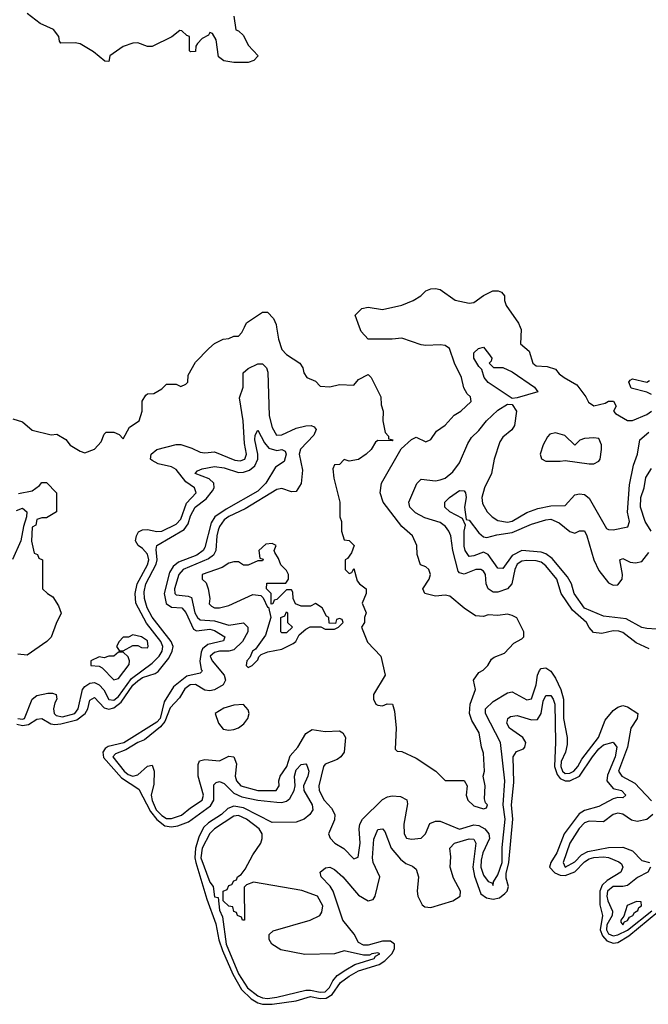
# Model space of a CAD drawing. Header units: inches. Extents: x 2710751 to 2829008, y 857003 to 965602.
# Tile 68 of 256: x 2754098 to 2756716, y 857179 to 861280. Entities that reach past the tile are written whole.
import ezdxf

# ---------------------------------------------------------------- set-up
doc = ezdxf.new("R2010")
doc.units = ezdxf.units.IN
doc.header["$MEASUREMENT"] = 0
doc.layers.add('C7855', color=7, linetype='Continuous')
doc.layers.add('C7856', color=7, linetype='Continuous')

msp = doc.modelspace()

# ---------------------------------------------------------------- linework, layer by layer
at = {"layer": 'C7855', "color": 2}
for points, elevation in [([(2754070, 859618), (2754110, 859604.7), (2754150.9, 859570.9), (2754230, 859551), (2754253.7, 859553.7), (2754290, 859531), (2754308.4, 859508.4), (2754350, 859482.8), (2754370, 859476), (2754410, 859492), (2754438, 859522), (2754450, 859554), (2754458, 859562), (2754490, 859562), (2754512, 859552), (2754530, 859534), (2754556.4, 859583.6), (2754595.3, 859610), (2754608.7, 859650), (2754609.1, 859690.9), (2754623.1, 859716.9), (2754630, 859722), (2754656.4, 859723.6), (2754690, 859742), (2754710, 859762), (2754750, 859762), (2754770, 859752), (2754790, 859762), (2754798, 859770), (2754800.4, 859799.6), (2754830, 859854), (2754886, 859910), (2754910, 859932), (2754946, 859950), (2754970, 859952), (2754990, 859962), (2755010, 859962), (2755023.1, 859976.9), (2755034.7, 860000)], 10), ([(2755167.7, 860000), (2755176.3, 859950), (2755190, 859906), (2755210, 859886), (2755264.7, 859850), (2755278, 859830), (2755282, 859810), (2755294, 859790), (2755330, 859774), (2755350, 859754), (2755390, 859751.3), (2755430, 859761), (2755490, 859758), (2755510, 859782), (2755550, 859802), (2755562, 859790), (2755602, 859710), (2755603.6, 859676.4), (2755612, 859650), (2755611.3, 859610), (2755621, 859561), (2755634, 859546), (2755634, 859534), (2755654, 859530), (2755650, 859526), (2755590, 859528), (2755579.6, 859520.4), (2755562, 859490), (2755542, 859470), (2755510, 859449), (2755470, 859442), (2755450, 859448), (2755430, 859428), (2755410, 859426), (2755402, 859410), (2755406.8, 859370), (2755431.3, 859270), (2755431.3, 859210), (2755438, 859190), (2755438, 859150), (2755450, 859114), (2755470.9, 859110.9), (2755491, 859090), (2755479.8, 859060.2), (2755463.6, 859036.4), (2755454, 859030), (2755454, 858990), (2755470, 858974), (2755482, 858978), (2755490, 858994), (2755503.6, 858943.6), (2755514, 858930), (2755542, 858910), (2755542, 858890), (2755524.7, 858850), (2755542, 858810), (2755534, 858790), (2755534, 858770), (2755522, 858750), (2755547.5, 858687.5), (2755602, 858630), (2755621, 858550), (2755572, 858470), (2755572, 858450), (2755582, 858430), (2755590, 858424.7), (2755610, 858422), (2755628.9, 858431.1), (2755651, 858430), (2755659.8, 858399.8), (2755666, 858330), (2755662, 858242), (2755670, 858234), (2755690, 858232), (2755750, 858204.7), (2755832, 858150), (2755870, 858112), (2755950, 858111.3), (2755962, 858090), (2755958, 858050), (2755964.7, 858030), (2755990, 858006), (2756030, 857994), (2756042, 857998), (2756046, 858010), (2756038, 858018), (2756034.6, 858034.6), (2756037.2, 858090), (2756029, 858130), (2756034, 858150), (2756030, 858226), (2756021.2, 858250), (2756011.8, 858310), (2755981, 858361), (2755971.2, 858390), (2755975.1, 858430), (2755997.2, 858490), (2755989, 858530), (2756010, 858562), (2756028.9, 858571.1), (2756048, 858590), (2756063.1, 858616.9), (2756074.6, 858625.4), (2756118, 858642), (2756156.4, 858683.6), (2756190, 858702), (2756198, 858710), (2756198, 858730), (2756168.9, 858788.9), (2756150, 858799), (2756130, 858804), (2756090, 858799), (2756050, 858801.2), (2756030, 858794), (2755997.2, 858797.2), (2755950, 858829.2), (2755890, 858879.3), (2755870, 858882.7), (2755830, 858879), (2755786, 858890), (2755778, 858910), (2755804, 858950), (2755808.7, 858970), (2755802, 858990), (2755790, 859002), (2755768, 859010), (2755753.2, 859053.2), (2755752, 859090), (2755734.5, 859130), (2755689.7, 859169.7), (2755612.3, 859270), (2755599.3, 859310), (2755605.2, 859350), (2755687.3, 859492.7), (2755730, 859532), (2755750, 859542), (2755790, 859522), (2755810, 859532), (2755833.6, 859566.4), (2755870, 859591), (2755907.3, 859632.7), (2755935.3, 859650), (2755978, 859690), (2755975.3, 859710), (2755962, 859722), (2755947.5, 859747.5), (2755938.4, 859790), (2755909.6, 859849.6), (2755889, 859910), (2755870, 859922.7), (2755850, 859926), (2755790, 859922.7), (2755770, 859926.6), (2755690, 859954), (2755650, 859949.2), (2755549.3, 859949.3), (2755520.9, 859980.9), (2755513.8, 860000)], 10), ([(2756182.7, 860000), (2756187.3, 859990), (2756184.7, 859930), (2756219.8, 859899.8), (2756236, 859850), (2756250, 859838.8), (2756295.3, 859835.3), (2756330, 859824.7), (2756345.5, 859805.5), (2756366, 859790), (2756419.1, 859759.1), (2756456, 859710), (2756467.3, 859687.3), (2756490, 859672), (2756536.4, 859683.6), (2756550, 859691.3), (2756571.6, 859691.6), (2756582, 859670), (2756572, 859650), (2756579.6, 859639.6), (2756630, 859611), (2756650, 859610.8), (2756710, 859636.3), (2756729.2, 859650)], 10), ([(2754090.6, 858369.4), (2754110, 858366.3), (2754118.9, 858370), (2754150, 858450.4), (2754170, 858466), (2754215.5, 858475.5), (2754235.5, 858475.5), (2754251, 858470), (2754253, 858450), (2754244.4, 858435.6), (2754238.7, 858410), (2754242.6, 858390), (2754250, 858382), (2754276.1, 858376.1), (2754328, 858390), (2754341.8, 858410), (2754360.4, 858490), (2754370, 858503.1), (2754390, 858516.5), (2754410, 858519.5), (2754430, 858510.3), (2754448.5, 858488.5), (2754469.5, 858449.5), (2754490, 858446.7), (2754510, 858460.7), (2754564.2, 858535.8), (2754650, 858599.6), (2754679.3, 858630), (2754691.6, 858650), (2754694.2, 858670), (2754686.2, 858690), (2754626.9, 858766.9), (2754581.8, 858850), (2754579.8, 858890), (2754588.1, 858930), (2754630.6, 859010), (2754636.5, 859030), (2754630, 859054.7), (2754610, 859078), (2754592, 859090), (2754580.9, 859110), (2754585.2, 859130), (2754593.2, 859146.8), (2754610, 859154.8), (2754630, 859157.3), (2754668.9, 859148.9), (2754690, 859150.4), (2754750, 859178.5), (2754770, 859200.5), (2754793.6, 859266.4), (2754834, 859310), (2754826, 859330), (2754790, 859355.8), (2754750, 859406.3), (2754730, 859417.4), (2754675.3, 859430), (2754650, 859443.7), (2754642.7, 859450), (2754646.6, 859470), (2754670, 859490.4), (2754750, 859510.4), (2754770, 859510.4), (2754816, 859496), (2754850, 859479.1), (2754870, 859476.3), (2754910, 859480.4), (2754994.3, 859445.7), (2755017, 859443), (2755036.2, 859450), (2755043.5, 859470), (2755034.5, 859514.5), (2755028.6, 859610), (2755014.5, 859705.5), (2755029.5, 859750), (2755029.2, 859810), (2755050, 859826.8), (2755090, 859847.3), (2755110, 859846.8), (2755126.8, 859830), (2755132.1, 859812.1), (2755137, 859630), (2755150, 859581), (2755167.7, 859550), (2755190, 859550.5), (2755250, 859578.7), (2755290, 859588.4), (2755312, 859590), (2755324.5, 859584.5), (2755333.2, 859573.2), (2755323, 859550), (2755268.4, 859491.6), (2755261.7, 859470), (2755276.4, 859403.6), (2755270, 859348), (2755250, 859315.3), (2755230, 859313.2), (2755190, 859327), (2755170, 859323.6), (2755037.4, 859242.6), (2754970, 859210.7), (2754950, 859196.8), (2754930.2, 859170), (2754925.5, 859154.5), (2754919.3, 859130), (2754915.6, 859070), (2754905.7, 859050), (2754885.4, 859034.6), (2754778.9, 858990), (2754761.8, 858970), (2754742.6, 858910), (2754745.2, 858890), (2754750, 858884.6), (2754799.6, 858879.6), (2754813.9, 858873.9), (2754828.4, 858810), (2754839, 858790), (2754850, 858780.7), (2754910, 858775.9), (2754970, 858759), (2755030, 858768), (2755048, 858750), (2755048.5, 858730), (2755025.7, 858690), (2754990, 858656.4), (2754970, 858649.7), (2754930, 858649.7), (2754910, 858645.1), (2754892.2, 858630), (2754900.3, 858610), (2754950.4, 858550), (2754954.9, 858530), (2754945.5, 858510), (2754910.2, 858489.8), (2754890, 858484.4), (2754870, 858488.2), (2754830, 858511.7), (2754808.7, 858510), (2754786.7, 858493.3), (2754763.9, 858456.1), (2754725.4, 858414.6), (2754703.4, 858356.6), (2754684.6, 858335.4), (2754618.6, 858281.4), (2754590, 858269.6), (2754541, 858239), (2754497.7, 858222.3), (2754486.3, 858210), (2754533.4, 858150), (2754550, 858136.5), (2754570, 858129.2), (2754590, 858135.5), (2754630, 858170.8), (2754650, 858176), (2754659.1, 858150), (2754656.7, 858096.7), (2754646, 858050), (2754650, 858028), (2754667.2, 857990), (2754690, 857966), (2754710, 857952.9), (2754730, 857952.8), (2754772.9, 857967.1), (2754810, 857998.3), (2754858.9, 858030), (2754864.4, 858050), (2754841.1, 858130), (2754842, 858178), (2754846.8, 858193.2), (2754870, 858199.1), (2754930, 858193.4), (2754970, 858212.7), (2754990, 858210.6), (2755001.6, 858181.6), (2754996.4, 858130), (2755002, 858110), (2755019.3, 858090), (2755089.6, 858070.4), (2755166, 858070), (2755179.3, 858090), (2755178, 858110), (2755183.7, 858130), (2755210.9, 858170), (2755225.3, 858214.7), (2755256.2, 858250), (2755290, 858307.3), (2755316.5, 858323.5), (2755370, 858316), (2755430, 858318.8), (2755444.7, 858310), (2755454.8, 858290), (2755450.4, 858229.6), (2755436, 858210), (2755421.1, 858198.9), (2755370, 858179.3), (2755363.8, 858170), (2755343.8, 858090), (2755346, 858070), (2755367, 858030), (2755396.4, 857996.4), (2755410.4, 857970.4), (2755410, 857948), (2755384.7, 857890), (2755391.1, 857871.1), (2755410.9, 857850.9), (2755447.9, 857827.9), (2755490, 857784.7), (2755508.4, 857791.6), (2755516.2, 857850), (2755511.6, 857910), (2755515.1, 857930), (2755525.6, 857950), (2755610, 858032.7), (2755630, 858043.8), (2755650, 858048), (2755684.9, 858044.9), (2755710.5, 858030.5), (2755713.7, 858013.7), (2755698, 857930), (2755699.1, 857890), (2755710, 857871), (2755730, 857866.8), (2755770, 857871), (2755789, 857890), (2755807.2, 857932.8), (2755830, 857942), (2755850, 857941.6), (2755930, 857908.9), (2755990, 857926.5), (2756010, 857924), (2756035.3, 857910), (2756051.7, 857890), (2756054.6, 857870), (2756026.8, 857810), (2756019.7, 857779.7), (2756019.3, 857750), (2756030, 857717.1), (2756050, 857690.4), (2756065.4, 857685.4), (2756070, 857674), (2756072, 857690), (2756090, 857718), (2756107.2, 857770), (2756107.5, 857832.5), (2756119.8, 857950), (2756111.4, 858010), (2756118.4, 858110), (2756100.5, 858270), (2756038.4, 858390), (2756038, 858410), (2756070, 858440.7), (2756130, 858477.3), (2756150, 858480.7), (2756210, 858446.8), (2756230, 858451), (2756249.6, 858510), (2756255.1, 858550), (2756262.7, 858570), (2756270, 858577.3), (2756290, 858580.5), (2756310, 858567.3), (2756330, 858537.3), (2756351.7, 858490), (2756363.2, 858450), (2756363.6, 858370), (2756378.3, 858290), (2756378, 858262), (2756371.8, 858230), (2756353.6, 858190), (2756352.1, 858170), (2756359.7, 858150), (2756370, 858140.2), (2756390, 858141.6), (2756406, 858150), (2756423.1, 858170), (2756439.3, 858200.7), (2756509.6, 858290), (2756536.8, 858363.2), (2756570, 858403.7), (2756590, 858417.1), (2756610, 858423.8), (2756630, 858418), (2756672.4, 858390), (2756670.4, 858370), (2756644, 858330), (2756630.2, 858249.8), (2756592.4, 858150), (2756606.8, 858130), (2756660.5, 858100.5), (2756730, 858027.3)], 6), ([(2756730, 859719.3), (2756710, 859729.3), (2756645.2, 859745.2), (2756635.3, 859770), (2756641.2, 859778.8), (2756650, 859784.7), (2756710, 859770.6), (2756722, 859778)], 10), ([(2756720.3, 858660.3), (2756665.4, 858685.4), (2756610, 858728), (2756594.1, 858734.1), (2756570, 858735.1), (2756523.5, 858723.5), (2756488.3, 858728.3), (2756470, 858749.2), (2756459.6, 858770), (2756400.9, 858820.9), (2756353.7, 858890), (2756335.1, 858950), (2756290, 859005.4), (2756270, 859021), (2756250, 859026.4), (2756210, 859027.1), (2756190, 859024.7), (2756170, 859013), (2756160.9, 858990), (2756148.5, 858930), (2756130.2, 858909.8), (2756090, 858895.8), (2756070, 858896.3), (2756049.6, 858910), (2756041.3, 858930), (2756038.7, 858970), (2756030, 858983.7), (2756019, 858990), (2755998, 858990), (2755950, 858971.5), (2755930, 858977), (2755923.9, 858983.9), (2755901.7, 859070), (2755893.7, 859130), (2755886, 859150), (2755871.5, 859170), (2755850, 859186), (2755785.7, 859205.7), (2755746.7, 859226.7), (2755723.7, 859250), (2755719.3, 859270), (2755751.7, 859348.3), (2755770, 859366.8), (2755830, 859359.3), (2755850, 859363.8), (2755870, 859370.5), (2755902.8, 859397.2), (2755930, 859434), (2755964.6, 859515.4), (2755980.4, 859539.6), (2756010.8, 859569.2), (2756042.9, 859610), (2756090, 859654), (2756130, 859678.8), (2756150, 859678), (2756168, 859650), (2756159.6, 859590), (2756148.2, 859571.8), (2756110, 859542), (2756097.5, 859522.5), (2756074.6, 859450), (2756063.7, 859390), (2756034, 859330), (2756022.6, 859290), (2756025.7, 859265.7), (2756044.9, 859230), (2756065.5, 859210), (2756090, 859194.9), (2756130, 859187.8), (2756150, 859191.7), (2756210, 859227.4), (2756255.9, 859244.1), (2756310, 859256), (2756370, 859257.3), (2756410, 859300.7), (2756430, 859305.5), (2756450, 859302), (2756470, 859286.8), (2756541.7, 859161.7), (2756550, 859156.3), (2756570, 859154.9), (2756631.7, 859168.3), (2756638.4, 859190), (2756629.7, 859229.7), (2756637.4, 859342.6), (2756654.7, 859425.3), (2756671, 859470), (2756681.6, 859530), (2756718.3, 859561.7)], 6), ([(2754086.6, 858346.6), (2754110, 858340.1), (2754135.4, 858344.6), (2754170, 858367.2), (2754190, 858370.4), (2754227.7, 858347.7), (2754244.8, 858344.8), (2754270, 858347), (2754335.9, 858364.1), (2754371.1, 858390), (2754381.5, 858410), (2754390, 858446), (2754410, 858457.1), (2754450, 858413.8), (2754470, 858409.2), (2754490, 858414.6), (2754521.6, 858438.4), (2754570, 858509.2), (2754590, 858527), (2754610, 858539.8), (2754663.1, 858556.9), (2754675.1, 858565), (2754719.3, 858620.7), (2754734, 858650), (2754737.6, 858670), (2754729.7, 858690), (2754650, 858791.8), (2754628.8, 858830), (2754618.3, 858870), (2754617.4, 858897.4), (2754623.1, 858930), (2754667.4, 859012.6), (2754671.2, 859030), (2754666.1, 859073.9), (2754669.6, 859090), (2754783.7, 859156.3), (2754799.9, 859180.1), (2754810, 859213.4), (2754829.8, 859250), (2754875.7, 859284.3), (2754902, 859318), (2754908.2, 859330), (2754907.3, 859350), (2754887.3, 859367.3), (2754829.4, 859390), (2754839, 859401), (2754858, 859410), (2754910, 859419.5), (2754950, 859414.3), (2755010, 859394.9), (2755030, 859395.8), (2755056, 859404), (2755077.8, 859422.2), (2755089.8, 859450), (2755089.8, 859470), (2755077.6, 859530), (2755079.5, 859550), (2755090, 859571), (2755117.3, 859517.3), (2755136.1, 859496.1), (2755170, 859486.4), (2755190.4, 859490.4), (2755203.5, 859483.5), (2755207.7, 859470), (2755199.5, 859440.5), (2755163.4, 859416.6), (2755123.7, 859350), (2755090, 859316.3), (2754957.8, 859242.2), (2754910.9, 859209.1), (2754895.8, 859184.2), (2754870, 859082), (2754862, 859070), (2754836.4, 859050), (2754759.5, 859020.5), (2754737.1, 859002.9), (2754722.4, 858977.6), (2754699.6, 858890), (2754708.8, 858848.8), (2754730, 858834), (2754773, 858830), (2754790, 858810.6), (2754822.2, 858742.2), (2754835.3, 858735.3), (2754890, 858742.3), (2754910, 858736.1), (2754953.4, 858710), (2754947.5, 858692.5), (2754882.2, 858677.8), (2754860.4, 858659.6), (2754853.9, 858646.1), (2754848.5, 858608.5), (2754854.4, 858574.4), (2754858.8, 858570), (2754855.9, 858564.1), (2754850, 858559), (2754794.5, 858545.5), (2754738.3, 858501.7), (2754700.3, 858439.7), (2754683.9, 858370), (2754670, 858354.5), (2754531.6, 858268.4), (2754467.1, 858252.9), (2754454.8, 858245.2), (2754444.1, 858230), (2754447.9, 858207.9), (2754523, 858123), (2754594.9, 858074.9), (2754642.5, 857982.5), (2754669, 857949), (2754702.9, 857922.9), (2754730, 857918.2), (2754757.4, 857922.6), (2754800.9, 857939.1), (2754893.6, 858006.4), (2754907.4, 858030), (2754907.1, 858092.9), (2754916.6, 858103.4), (2754930, 858108), (2754950, 858098.4), (2754990, 858058.7), (2755023.7, 858043.7), (2755090, 858030.2), (2755170, 858020.8), (2755190, 858019.6), (2755210, 858024.9), (2755223.3, 858036.7), (2755241.3, 858070), (2755245.1, 858090), (2755242.6, 858130), (2755250, 858155.5), (2755270, 858178.4), (2755290, 858180.7), (2755294.9, 858174.9), (2755302, 858150), (2755298, 858130), (2755280.4, 858090), (2755282.4, 858070), (2755316.5, 858010), (2755318.7, 857990), (2755306.4, 857970), (2755283.8, 857950), (2755250, 857938.5), (2755150, 857937.2), (2755030, 857997.7), (2754990, 858005.1), (2754965.2, 857994.8), (2754939.5, 857970), (2754884.7, 857935.3), (2754864.3, 857915.7), (2754844.9, 857875.1), (2754830.8, 857830), (2754827.5, 857790), (2754831.4, 857770), (2754877.3, 857617.3), (2754915, 857515), (2754927.9, 857447.9), (2754942.9, 857402.9), (2754985.5, 857305.5), (2755021.5, 857241.5), (2755062.2, 857202.2), (2755090, 857185.5), (2755110, 857179.5), (2755150, 857179.5), (2755250, 857194.4), (2755310, 857211.4), (2755350, 857203), (2755374.5, 857205.5), (2755399.8, 857220.2), (2755434.8, 857270), (2755470, 857297.1), (2755510, 857318.7), (2755595.1, 857344.9), (2755619.2, 857360.8), (2755648.9, 857390), (2755659.3, 857410), (2755658.9, 857430), (2755642.5, 857442.5), (2755610, 857443.1), (2755550, 857425.6), (2755530, 857425.3), (2755510, 857437), (2755491.9, 857471.9), (2755443.5, 857530), (2755404.4, 857650), (2755390.9, 857670.9), (2755354.5, 857710), (2755349.5, 857730), (2755371.9, 857748.1), (2755390, 857750.4), (2755410, 857740.4), (2755444.4, 857710), (2755510, 857633.4), (2755550, 857610.4), (2755570, 857616.3), (2755578.7, 857630), (2755597.7, 857710), (2755571.1, 857770), (2755567.7, 857790), (2755572.7, 857867.3), (2755590, 857906.8), (2755610, 857910.8), (2755619.5, 857899.5), (2755645.3, 857830), (2755684.1, 857784.1), (2755706, 857766), (2755734.7, 857754.7), (2755750, 857742.8), (2755759.5, 857710), (2755754, 857650), (2755757.1, 857630), (2755774.3, 857594.3), (2755785.1, 857585.1), (2755810, 857582.8), (2755902.7, 857610), (2755932.8, 857630), (2755934.3, 857650), (2755905.4, 857705.4), (2755891.1, 857750), (2755893.8, 857793.8), (2755889.5, 857830), (2755908.7, 857850), (2755970, 857868.5), (2755990, 857867.3), (2755998, 857850), (2755985.5, 857750), (2755993.2, 857713.2), (2756018.9, 857638.9), (2756042.3, 857622.3), (2756070, 857617.7), (2756096.9, 857623.1), (2756119.5, 857640.5), (2756128.3, 857650), (2756134, 857670), (2756124.7, 857704.7), (2756124.4, 857724.4), (2756135.9, 857770), (2756152.3, 857950), (2756146, 858010), (2756157, 858103), (2756153.6, 858210), (2756167.1, 858232.9), (2756196.6, 858243.4), (2756202.7, 858250), (2756207, 858270), (2756193.6, 858290), (2756138.4, 858330), (2756127.8, 858350), (2756130, 858362), (2756132, 858370), (2756142.6, 858377.4), (2756170, 858382), (2756230, 858364.2), (2756254.6, 858365.4), (2756269.8, 858390), (2756278, 858442), (2756290, 858464.9), (2756310, 858465.3), (2756320.8, 858450), (2756327.2, 858430), (2756329.2, 858270.8), (2756325.5, 858170), (2756336.3, 858136.3), (2756350, 858120.2), (2756370, 858110.8), (2756390, 858110.8), (2756430.5, 858129.5), (2756483.4, 858210), (2756510, 858243.6), (2756530, 858259.7), (2756570, 858270.5), (2756585.3, 858250), (2756578.9, 858210), (2756546.7, 858133.3), (2756543.9, 858110), (2756570, 858078.7), (2756604.7, 858070), (2756622.8, 858050), (2756610, 858039.3), (2756590, 858040.7), (2756570, 858035.6), (2756510, 858003.1), (2756450, 857986), (2756427.8, 857972.2), (2756366.5, 857890), (2756335, 857810), (2756310.2, 857770), (2756305.2, 857750), (2756326.6, 857726.6), (2756350, 857717.4), (2756370, 857715.3), (2756410, 857731.8), (2756450, 857772.7), (2756470, 857786), (2756489.3, 857790.7), (2756530, 857793.4), (2756550.2, 857790.2), (2756593.4, 857773.4), (2756604.2, 857764.2), (2756610.4, 857750), (2756602, 857730), (2756544.7, 857695.3), (2756524.9, 857675.1), (2756515.1, 857650), (2756514.1, 857594.1), (2756526, 857550), (2756516.6, 857490), (2756525.2, 857465.2), (2756543.7, 857443.7), (2756570, 857434.4), (2756590, 857437.4), (2756634.8, 857465.2), (2756755.6, 857564.4)], 2), ([(2756728.3, 859150), (2756704, 859190), (2756683.6, 859250), (2756685.6, 859290), (2756699.3, 859330), (2756706, 859374), (2756730, 859411.3)], 2), ([(2754093.2, 859306.8), (2754150, 859318), (2754180.4, 859339.6), (2754190, 859352), (2754210, 859352), (2754252, 859310), (2754252, 859230), (2754210, 859206), (2754190, 859206), (2754170, 859198), (2754165.4, 859174.6), (2754150, 859166), (2754148.2, 859108.2), (2754158, 859058), (2754172.7, 859052.7), (2754178, 859038), (2754194, 859030), (2754194, 858910), (2754214, 858890), (2754236.9, 858876.9), (2754259.6, 858839.6), (2754271.1, 858808.9), (2754250, 858766), (2754230, 858708), (2754212, 858690), (2754130, 858634), (2754090, 858637.2)], 6), ([(2756750, 858742), (2756710, 858744), (2756690, 858749.2), (2756624.6, 858784.6), (2756530, 858795.4), (2756450, 858829.8), (2756408.3, 858890), (2756396.4, 858930), (2756380, 858960), (2756316.1, 859036.1), (2756290, 859055.3), (2756270, 859062.2), (2756190, 859068.9), (2756150, 859048.6), (2756110, 858994.5), (2756090, 858996.2), (2756050, 859053.2), (2756030, 859062.7), (2755990, 859046.6), (2755970, 859045.1), (2755954, 859070), (2755950, 859088), (2755949.6, 859150.4), (2755954.6, 859174.6), (2755943.1, 859203.1), (2755889.2, 859230), (2755869.3, 859250), (2755869.2, 859270), (2755889, 859290), (2755930, 859319.1), (2755950, 859317.3), (2755955.5, 859310), (2755958.4, 859290), (2755950.4, 859250), (2755958, 859198), (2755970, 859196), (2756010, 859142.8), (2756030, 859126), (2756043.5, 859123.5), (2756085.1, 859134.9), (2756150, 859144.4), (2756230, 859178.9), (2756290, 859197.6), (2756310, 859199.5), (2756345.1, 859185.1), (2756390, 859148.2), (2756410, 859142), (2756430, 859150.7), (2756450, 859150.7), (2756460.5, 859130), (2756488.9, 859030), (2756510, 858986), (2756550, 858935.3), (2756570, 858925.3), (2756590, 858926), (2756607.3, 858950), (2756609.6, 858970), (2756598, 859030), (2756610, 859036), (2756641.1, 859021.1), (2756662.5, 859017.5), (2756690, 859024), (2756718.3, 859061.7)], 2), ([(2754084.5, 859235.5), (2754110, 859245.5), (2754127.6, 859230), (2754126.5, 859210), (2754114, 859170), (2754103.8, 859110), (2754068.4, 859031.7)], 2), ([(2756735.5, 857970), (2756710.3, 857949.7), (2756670, 857940.5), (2756646.3, 857946.3), (2756610, 857971.3), (2756590, 857975.1), (2756570, 857969.5), (2756530, 857939.6), (2756470, 857942.6), (2756450, 857935.1), (2756428.2, 857911.8), (2756389.1, 857850), (2756362.4, 857770), (2756370, 857751), (2756410, 857772.2), (2756438.3, 857801.7), (2756464.2, 857815.8), (2756550, 857832), (2756610, 857833.4), (2756650, 857819.1), (2756690, 857778.8), (2756722, 857770)], 6), ([(2756726, 857750), (2756714.8, 857730), (2756671.8, 857708.2), (2756630, 857674.5), (2756610, 857669.6), (2756570, 857669.6), (2756546.7, 857650), (2756543.2, 857630), (2756547.3, 857610), (2756567, 857567), (2756565.6, 857550), (2756544.3, 857510), (2756542.4, 857490), (2756550, 857473.1), (2756570, 857464), (2756590, 857468.6), (2756630, 857488.9), (2756730.6, 857569.4)], 6)]:
    msp.add_lwpolyline(points, dxfattribs=dict(at, elevation=elevation))
for points, elevation in [([(2756150, 859702), (2756050, 859769.5), (2756032.7, 859790), (2756023.1, 859823.1), (2756010, 859835.3), (2755989.4, 859870), (2755990, 859892), (2756009.1, 859910.9), (2756030, 859916), (2756051, 859890), (2756064.7, 859870), (2756062, 859858), (2756054, 859850), (2756072, 859832), (2756110, 859831), (2756150, 859813.4), (2756242.8, 859750), (2756256, 859730), (2756170, 859705.2)], 6), ([(2756330, 859559), (2756306.8, 859553.2), (2756296.9, 859543.1), (2756278, 859510), (2756266, 859470), (2756271.6, 859451.6), (2756290, 859442), (2756350, 859441), (2756370, 859444.7), (2756470, 859431), (2756490, 859431), (2756510, 859442), (2756515.3, 859450), (2756522, 859490), (2756522, 859510), (2756510, 859535.3), (2756490, 859539), (2756450, 859535.3), (2756431.6, 859528.4), (2756410, 859508), (2756368.9, 859548.9)], 10), ([(2755150, 859098), (2755123.6, 859096.4), (2755094, 859070), (2755098, 859038), (2755112.7, 859032.7), (2755110, 859026), (2755090, 859026), (2755050, 859008), (2755030, 859008.7), (2755010, 859022), (2754990, 859022), (2754970, 859017.2), (2754942, 858998), (2754858, 858970), (2754858, 858950), (2754874.6, 858934.6), (2754883.8, 858910), (2754890.9, 858869.1), (2754887.9, 858847.9), (2754896.9, 858836.9), (2754910, 858831.3), (2754930, 858831), (2754970, 858841), (2755070, 858886), (2755102, 858882), (2755112.7, 858872.7), (2755130, 858834), (2755134, 858834), (2755144.7, 858790), (2755122.8, 858717.2), (2755081, 858659), (2755067.3, 858650), (2755056.9, 858623.1), (2755044.7, 858610), (2755042, 858590), (2755050, 858582), (2755066, 858590), (2755090, 858614), (2755094, 858626), (2755104, 858636), (2755132.5, 858647.5), (2755190, 858658), (2755238, 858682), (2755248, 858690), (2755262, 858718), (2755290, 858742), (2755308.7, 858751.3), (2755352, 858752), (2755370, 858742), (2755410, 858742), (2755426, 858750), (2755446, 858770), (2755442, 858782), (2755430, 858786), (2755418, 858782), (2755414, 858766), (2755387.3, 858767.3), (2755386, 858790), (2755376.4, 858796.4), (2755358, 858830), (2755330, 858848), (2755310, 858838), (2755270, 858838), (2755247.3, 858847.3), (2755238, 858870), (2755236.4, 858896.4), (2755230, 858906), (2755210, 858906), (2755170, 858866), (2755158, 858862), (2755152.7, 858847.3), (2755146, 858846), (2755146, 858890), (2755126, 858910), (2755127.3, 858932.7), (2755207.3, 858932.7), (2755218, 858950), (2755218, 858970), (2755210, 858986), (2755186, 859010), (2755176.4, 859036.4), (2755160.4, 859060.4), (2755158, 859070), (2755166, 859090)], 10), ([(2755190, 858726), (2755186, 858730), (2755186, 858790), (2755202, 858798), (2755210, 858814), (2755214, 858810), (2755214, 858770), (2755234, 858750), (2755210, 858726)], 10), ([(2754570, 858718), (2754552, 858708), (2754530, 858708), (2754512, 858690), (2754502, 858670), (2754512.7, 858652.7), (2754530, 858652), (2754570, 858674), (2754590, 858674), (2754605.4, 858665.4), (2754630, 858664.7), (2754634, 858670), (2754630, 858693.2), (2754606, 858710)], 10), ([(2754530, 858646), (2754510, 858646), (2754491.1, 858628.9), (2754470, 858628.7), (2754450, 858622), (2754430, 858626), (2754394, 858610), (2754394, 858590), (2754430, 858587.3), (2754441.4, 858581.4), (2754490, 858531), (2754510, 858536), (2754554, 858594), (2754555.3, 858610), (2754550, 858626)], 10), ([(2755030, 858428), (2754990, 858425.2), (2754947.9, 858412.1), (2754912, 858390), (2754926, 858350), (2754945.5, 858325.5), (2754970, 858320.7), (2754990, 858324), (2755010, 858331), (2755032.5, 858347.5), (2755048.7, 858370), (2755054, 858390), (2755050, 858406)], 10), ([(2755010, 857965.1), (2754990, 857963.5), (2754910, 857910.8), (2754889.6, 857890.4), (2754857.8, 857830), (2754852.8, 857790), (2754890, 857688), (2754904.4, 857670), (2754910, 857627.3), (2754924.7, 857624.7), (2754930, 857572), (2754943.1, 857543.1), (2754958, 857430), (2755010, 857305.8), (2755047.6, 857247.6), (2755090, 857214.7), (2755110, 857206.1), (2755130, 857204.3), (2755170, 857209.5), (2755290, 857238.4), (2755310, 857238.9), (2755350, 857229.5), (2755370, 857231.5), (2755388.5, 857250), (2755402.6, 857277.4), (2755421, 857298.9), (2755456.3, 857323.7), (2755494.5, 857345.5), (2755575.1, 857370), (2755580.1, 857379.9), (2755598, 857390), (2755590, 857394.3), (2755564.7, 857390), (2755555.9, 857384.1), (2755530, 857383.6), (2755450, 857402.7), (2755410, 857389.2), (2755286.3, 857386.3), (2755186.3, 857406.3), (2755148, 857430), (2755138, 857450), (2755138, 857470), (2755154.6, 857485.4), (2755308, 857530), (2755348, 857550), (2755356.5, 857563.5), (2755361.2, 857590), (2755339, 857630), (2755273.8, 857653.8), (2755072, 857688), (2755043.6, 857676.4), (2755032.7, 857667.3), (2755034, 857530), (2755026, 857530), (2755022, 857542), (2755006, 857550), (2755002, 857562), (2754990, 857566), (2754986, 857586), (2754970, 857588), (2754946, 857610), (2754946, 857650), (2754962, 857658), (2754970, 857674), (2754982, 857678), (2754990, 857694), (2755002, 857698), (2755006, 857710), (2755020.4, 857719.6), (2755038, 857742), (2755070, 857802), (2755102, 857850), (2755108.7, 857870), (2755108.7, 857890), (2755096, 857910), (2755042.4, 857950)], 6), ([(2756667.3, 857607.3), (2756628.4, 857591.6), (2756614, 857546), (2756601.6, 857530), (2756601.6, 857521.6), (2756610, 857511), (2756616.6, 857523.4), (2756630, 857528.8), (2756637.6, 857542.4), (2756651.8, 857550), (2756658.4, 857561.6), (2756672.7, 857570), (2756677.2, 857582.8), (2756688, 857590), (2756686, 857606)], 10)]:
    msp.add_lwpolyline(points, close=True, dxfattribs=dict(at, elevation=elevation))
at = {"layer": 'C7856', "color": 2, "elevation": 10}
for points in [[(2754990, 861294), (2754998, 861238), (2755010, 861234), (2755030, 861214), (2755050, 861174), (2755092, 861130), (2755074, 861110), (2755050, 861102), (2754990, 861102), (2754948.4, 861108.4), (2754926, 861126), (2754916.5, 861196.5), (2754902, 861222), (2754890, 861226), (2754884.7, 861215.3), (2754858.8, 861201.2), (2754839.6, 861180.4), (2754832, 861170), (2754830, 861148), (2754810, 861146), (2754806, 861150), (2754806, 861210), (2754794.6, 861214.6), (2754773.6, 861233.6), (2754764.7, 861235.3), (2754731.6, 861208.4), (2754650, 861168), (2754630, 861168), (2754590, 861184), (2754570, 861182), (2754530, 861168.7), (2754474, 861130), (2754470, 861106), (2754452.7, 861107.3), (2754405.6, 861145.6), (2754350, 861179), (2754330, 861184), (2754270, 861182), (2754264, 861190), (2754262, 861210), (2754238.6, 861238.6), (2754184.1, 861264.1), (2754130, 861306)], [(2755513.8, 860000), (2755495.3, 860050), (2755522.7, 860077.3), (2755550, 860082.8), (2755610, 860073), (2755690, 860090.5), (2755737.2, 860110), (2755769.2, 860130), (2755789.5, 860150.5), (2755810, 860158.8), (2755830, 860161), (2755850, 860156), (2755912.3, 860112.3), (2755970, 860098.8), (2755990, 860102.8), (2756030, 860131), (2756069.5, 860150.5), (2756090.7, 860150.7), (2756105.4, 860145.4), (2756118, 860130), (2756118, 860110), (2756124.7, 860090), (2756175.5, 860015.5), (2756182.7, 860000)], [(2755034.7, 860000), (2755043.1, 860016.9), (2755110, 860062), (2755130, 860062), (2755155.3, 860035.3), (2755166, 860010), (2755167.7, 860000)]]:
    msp.add_lwpolyline(points, dxfattribs=at)

doc.saveas('drawing.dxf')
